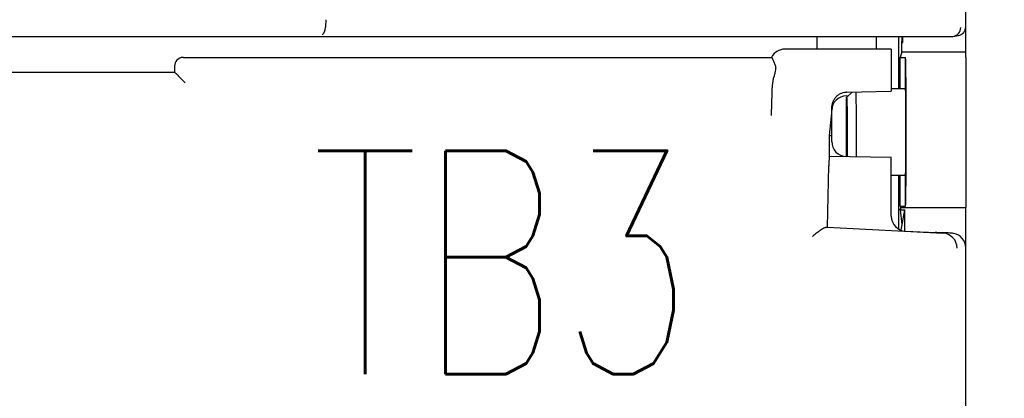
# Model space of a CAD drawing. Header units: millimetres. Extents: x 61 to 724, y -143 to 571.
# Tile 14 of 28: x 301 to 334, y 220 to 233. Entities that reach past the tile are written whole.
import ezdxf
from ezdxf import colors
from ezdxf.entities.mleader import LeaderData, LeaderLine
from ezdxf.math import Vec2, Vec3

# ---------------------------------------------------------------- set-up
doc = ezdxf.new("R2010")
doc.units = ezdxf.units.MM
doc.layers.get('0').update_dxf_attribs({"linetype": 'CONTINUOUS'})
for name, color, linetype in [('10', 3, 'CONTINUOUS'), ('11', 2, 'CONTINUOUS'), ('19', 2, 'CONTINUOUS')]:
    doc.layers.add(name, color=color, linetype=linetype)
doc.styles.add('STANDARD1', font='romans.shx', dxfattribs={"width": 0.7, "bigfont": 'extfont.shx'})

# ---------------------------------------------------------------- blocks, each defined once
blk = doc.blocks.new('_OPEN30')
at = {"color": 0, "linetype": 'ByBlock'}
for p, q in [((-1, 0.2679), (0, 0)), ((0, 0), (-1, -0.2679)), ((0, 0), (-1, 0))]:
    blk.add_line(p, q, dxfattribs=at)

msp = doc.modelspace()

# ---------------------------------------------------------------- linework, layer by layer
at = {"layer": '10'}
for p, q in [((327.514, 232.572), (327.514, 232.148)), ((329.514, 232.148), (329.514, 232.572)), ((330.264, 230.822), (330.264, 232.572)), ((330.4, 232.375), (330.364, 232.572)), ((330.367, 232.375), (330.38, 232.488)), ((330.367, 232.375), (330.4, 232.375)), ((330.367, 232.056), (330.367, 232.375)), ((330.4, 232.375), (330.4, 232.572)), ((330.014, 232.148), (326.442, 232.148)), ((330.014, 232.148), (330.014, 230.732)), ((330.367, 232.056), (330.312, 231.872)), ((330.367, 232.056), (332.214, 232.056)), ((332.214, 232.056), (332.214, 232.047)), ((332.514, 232.047), (332.214, 232.047)), ((306.264, 231.872), (306.249, 231.872)), ((306.264, 231.872), (325.993, 231.872)), ((325.995, 231.872), (325.993, 231.872)), ((330.312, 231.872), (330.492, 231.872)), ((330.312, 230.822), (330.312, 231.872)), ((330.492, 230.822), (330.492, 231.872)), ((330.492, 231.872), (330.492, 231.872)), ((332.514, 231.872), (332.514, 226.828)), ((291.064, 231.372), (305.964, 231.372)), ((305.964, 231.572), (305.964, 231.372)), ((306.018, 231.318), (305.964, 231.372)), ((306.321, 231.014), (306.175, 231.161)), ((326.079, 231.246), (326.055, 231.161)), ((326.014, 230.773), (326.014, 230.847)), ((328.505, 230.704), (330.014, 230.732)), ((328.699, 230.707), (328.514, 230.522)), ((330.014, 230.822), (330.492, 230.822)), ((328.505, 230.581), (328.573, 230.582)), ((328.514, 228.544), (328.514, 230.522)), ((327.942, 229.252), (328.014, 229.994)), ((328.014, 229.044), (328.014, 230.09)), ((327.942, 229.252), (328.014, 229.252)), ((327.942, 228.554), (327.942, 229.252)), ((327.942, 228.554), (330.014, 228.517)), ((330.014, 226.535), (330.014, 228.517)), ((327.878, 226.172), (327.917, 228.226)), ((330.014, 227.922), (330.492, 227.922)), ((330.264, 226.107), (330.264, 227.922)), ((330.312, 226.872), (330.312, 227.922)), ((330.492, 226.872), (330.492, 227.922)), ((330.264, 226.772), (330.325, 226.772)), ((330.264, 226.107), (330.264, 226.772)), ((330.312, 226.872), (330.492, 226.872)), ((330.312, 226.872), (330.325, 226.828)), ((330.325, 226.828), (332.514, 226.828)), ((330.325, 226.828), (330.325, 226.75)), ((330.325, 226.75), (330.47, 226.75)), ((330.38, 226.256), (330.325, 226.75)), ((330.345, 226.069), (330.47, 226.75)), ((330.47, 226.041), (330.47, 226.75)), ((330.492, 226.872), (330.492, 226.872)), ((332.514, 157.172), (332.514, 226.828)), ((327.877, 226.171), (327.878, 226.172)), ((327.878, 226.172), (331.747, 225.969)), ((330.488, 226.04), (330.983, 226.014)), ((331.506, 225.995), (331.484, 225.989)), ((331.83, 225.98), (331.539, 225.993))]:
    msp.add_line(p, q, dxfattribs=at)
for centre, radius, start, end in [((326.441, 231.648), 0.5, 89.9971, 153.4248), ((306.264, 231.572), 0.3, 92.7986, 179.986), ((328.526, 229.617), 1.087, 91.0921, 91.53), ((328.514, 230.081), 0.5, 91, 178.9469), ((328.514, 229.044), 0.5, 180, 269), ((331.72, 225.469), 0.5, 0.0495, 86.9383), ((332.013, 225.467), 0.503, 80.3056, 87.0389)]:
    msp.add_arc(centre, radius, start, end, dxfattribs=at)
for centre, major_axis, ratio, start_param, end_param in [((330.492, 229.372), (0, 2.5), 0.008727, -3.124139, -0.017453), ((326.514, 230.815), (-0.034, 0.796), 0.627571, 1.09492, 1.503524), ((330.492, 229.372), (0, 1.45), 0.008727, -3.141593, 0), ((327.942, 228.053), (0, 0.5), 0.052383, 0, 1.219481), ((330.514, 226.539), (0, 0.501), 0.998992, -4.703644, -3.193952), ((330.514, 226.535), (0, 0.501), 0.998992, 1.570796, 3.089233), ((327.378, 226.198), (0.5, -0.026), 0.056856, -0.407022, -0.053874), ((330.984, 226.015), (0.5, -0.026), 0.00292, -1.571748, -0.009148), ((331.806, 225.979), (0.3, -0.016), 0.002739, 2.671116, 3.13301), ((332.098, 225.965), (0.3, -0.016), 0.002739, 1.76794, 2.671116), ((332.013, 225.47), (0.501, 0), 0.99863, 0, 1.400904)]:
    msp.add_ellipse(centre, major_axis=major_axis, ratio=ratio, start_param=start_param, end_param=end_param, dxfattribs=at)
for points, knots in [([(325.995, 231.872), (325.996, 231.872), (325.999, 231.87), (326.005, 231.864), (326.013, 231.85), (326.024, 231.829), (326.038, 231.799), (326.053, 231.761), (326.072, 231.717), (326.093, 231.664), (326.109, 231.627), (326.118, 231.608)], [0, 0, 0, 0, 0.013599, 0.032518, 0.089182, 0.172598, 0.28331, 0.421443, 0.586975, 0.779838, 1, 1, 1, 1]), ([(326.118, 231.608), (326.127, 231.588), (326.134, 231.552), (326.134, 231.501), (326.128, 231.438), (326.109, 231.352), (326.089, 231.282), (326.079, 231.246)], [0, 0, 0, 0, 0.178971, 0.289221, 0.412694, 0.692059, 1, 1, 1, 1]), ([(306.026, 231.314), (306.025, 231.314), (306.022, 231.315), (306.019, 231.317), (306.018, 231.318)], [0, 0, 0, 0, 0.621283, 1, 1, 1, 1]), ([(306.175, 231.161), (306.157, 231.178), (306.133, 231.205), (306.102, 231.24), (306.083, 231.263), (306.065, 231.282), (306.05, 231.297), (306.039, 231.307), (306.031, 231.312), (306.028, 231.313), (306.026, 231.314)], [0, 0, 0, 0, 0.351146, 0.508664, 0.650258, 0.77288, 0.873541, 0.949628, 0.977989, 1, 1, 1, 1]), ([(325.989, 229.922), (325.992, 229.983), (325.998, 230.11), (326.007, 230.311), (326.012, 230.534), (326.014, 230.691), (326.014, 230.773)], [0, 0, 0, 0, 0.213367, 0.447323, 0.711312, 1, 1, 1, 1]), ([(328.015, 230.17), (328.016, 230.203), (328.023, 230.268), (328.048, 230.364), (328.09, 230.454), (328.147, 230.536), (328.219, 230.605), (328.303, 230.659), (328.397, 230.693), (328.464, 230.702), (328.497, 230.703)], [0, 0, 0, 0, 0.122968, 0.248224, 0.373315, 0.498471, 0.623738, 0.749094, 0.874517, 1, 1, 1, 1]), ([(328.821, 230.711), (328.823, 230.658), (328.826, 230.534), (328.829, 230.322), (328.832, 230.062), (328.834, 229.66), (328.834, 229.148), (328.832, 228.736), (328.83, 228.537)], [0, 0, 0, 0, 0.072269, 0.17162, 0.293105, 0.430673, 0.726181, 1, 1, 1, 1]), ([(328.514, 230.522), (328.514, 230.522), (328.515, 230.521), (328.515, 230.519), (328.516, 230.514), (328.517, 230.509), (328.518, 230.502), (328.519, 230.489), (328.52, 230.47), (328.521, 230.442), (328.523, 230.408), (328.524, 230.368), (328.525, 230.323), (328.526, 230.273), (328.528, 230.196), (328.53, 230.09), (328.531, 229.951), (328.532, 229.799), (328.533, 229.637), (328.534, 229.47), (328.534, 229.301), (328.533, 229.081), (328.532, 228.829), (328.529, 228.633), (328.528, 228.543)], [0, 0, 0, 0, 0.000549, 0.001807, 0.00384, 0.006659, 0.010263, 0.014651, 0.025754, 0.039911, 0.057047, 0.077067, 0.099864, 0.125311, 0.153268, 0.216085, 0.286935, 0.364259, 0.446356, 0.531421, 0.617583, 0.702947, 0.863832, 1, 1, 1, 1]), ([(328.014, 230.09), (328.014, 230.097), (328.014, 230.124), (328.015, 230.15), (328.015, 230.17)], [0, 0, 0, 0, 0.265109, 1, 1, 1, 1]), ([(327.836, 226.163), (327.83, 226.163), (327.816, 226.16), (327.786, 226.151), (327.744, 226.132), (327.689, 226.102), (327.629, 226.064), (327.566, 226.019), (327.478, 225.952), (327.412, 225.898), (327.368, 225.859)], [0, 0, 0, 0, 0.033586, 0.073038, 0.167822, 0.2804, 0.406932, 0.544339, 0.690213, 1, 1, 1, 1])]:
    msp.add_open_spline(points, degree=3, knots=knots, dxfattribs=at)
at = {"layer": '11'}
for p, q in [((332.514, 231.872), (332.514, 276.573)), ((332.091, 232.576), (332.263, 232.605)), ((264.986, 232.572), (332.042, 232.572))]:
    msp.add_line(p, q, dxfattribs=at)
for centre, radius, start, end in [((332.042, 232.87), 0.298, 270.0317, 279.4742), ((332.041, 232.872), 0.3, 279.4883, 0.0188), ((332.213, 232.901), 0.3, 279.4126, 359.9621)]:
    msp.add_arc(centre, radius, start, end, dxfattribs=at)
msp.add_open_spline([(311.04, 233.137), (311.04, 233.104), (311.038, 233.04), (311.031, 232.948), (311.019, 232.862), (311.004, 232.788), (310.985, 232.726), (310.967, 232.685), (310.95, 232.661), (310.939, 232.648), (310.926, 232.64), (310.917, 232.637), (310.913, 232.637)], degree=3, knots=[0, 0, 0, 0, 0.183186, 0.359334, 0.52196, 0.66555, 0.785925, 0.880603, 0.918278, 0.949953, 0.9766, 1, 1, 1, 1], dxfattribs=at)

# ---------------------------------------------------------------- texts
at = {"layer": '19', "insert": (316.97, 224.986), "char_height": 7.5, "width": 1, "attachment_point": 5, "style": 'STANDARD1'}
msp.add_mtext('TB3', dxfattribs=at)

# ---------------------------------------------------------------- leaders
at = {"layer": '19'}
ml = msp.add_multileader_mtext('Standard', dxfattribs=at)
ml.set_content('\\A1;{\\Fromans,extfont|c128;\\W0.7;TB4}', color=256)
ml.set_leader_properties()
ml.set_arrow_properties(name='OPEN30')
ml.build(insert=Vec2(0, 0))
ml.multileader.update_dxf_attribs({"text_left_attachment_type": 6, "text_right_attachment_type": 6, "dogleg_length": 5.893, "arrow_head_size": 7})
ctx = ml.context
ctx.base_point, ctx.char_height, ctx.arrow_head_size, ctx.plane_origin = Vec3(356.37, 220.297), 7.5, 7, Vec3(397.785, 241.242)
ctx.left_attachment, ctx.right_attachment, ctx.text_align_type = 6, 6, 2
notes = []
notes.append((ctx, [(0, (1, 1, 0), (355.759, 220.297), (1, 0), 0.611, [(0, [(325.994, 203.911)], 0, [])])]))
ctx.mtext.insert, ctx.mtext.alignment, ctx.mtext.flow_direction = Vec3(371.87, 229.297), 3, 5
for ctx, leaders in notes:
    for number, flags, end, landing, length, lines in leaders:
        leader = LeaderData()
        leader.index, (leader.has_last_leader_line, leader.has_dogleg_vector, leader.attachment_direction) = number, flags
        leader.last_leader_point, leader.dogleg_vector, leader.dogleg_length = Vec3(end), Vec3(landing), length
        for number, points, colour, breaks in lines:
            line = LeaderLine()
            line.index, line.vertices, line.color, line.breaks = number, Vec3.list(points), colors.encode_raw_color(colour), breaks
            leader.lines.append(line)
        ctx.leaders.append(leader)

doc.saveas('drawing.dxf')
